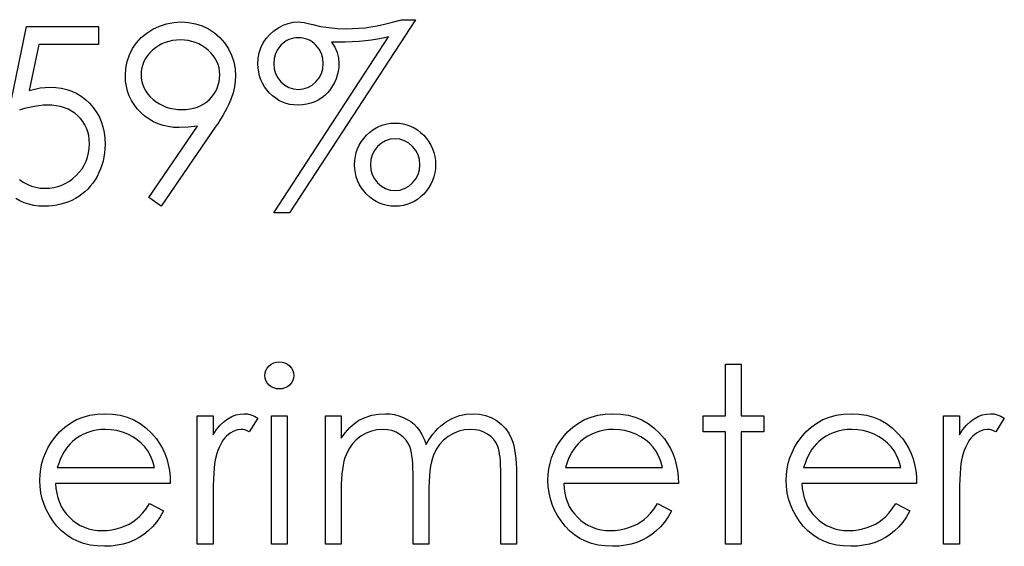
# Model space of a CAD drawing. Header units: inches. Extents: x -57.7 to -21.7, y -3.8 to 19.3.
# Tile 47 of 70: x -36.675 to -35.901, y 11.938 to 12.352. Entities that reach past the tile are written whole.
import ezdxf

# ---------------------------------------------------------------- set-up
doc = ezdxf.new("R2010")
doc.units = ezdxf.units.IN
doc.header["$LTSCALE"] = 0.5
doc.header["$MEASUREMENT"] = 0
doc.layers.add('APP-M-D', color=42, linetype='Continuous')

msp = doc.modelspace()

# ---------------------------------------------------------------- linework, layer by layer
at = {"layer": 'APP-M-D', "linetype": 'Continuous'}
for points in [[(-36.56378, 12.20542), (-36.57366, 12.21229), (-36.53535, 12.2683), (-36.54269, 12.26752), (-36.54984, 12.26725), (-36.55417, 12.26744), (-36.55831, 12.26799), (-36.56232, 12.2689), (-36.56613, 12.2702), (-36.5698, 12.27186), (-36.57327, 12.27387), (-36.57661, 12.27627), (-36.57976, 12.27903), (-36.58263, 12.28207), (-36.58514, 12.28527), (-36.58724, 12.28864), (-36.58898, 12.2922), (-36.59031, 12.2959), (-36.59127, 12.29979), (-36.59185, 12.30385), (-36.59204, 12.30807), (-36.59169, 12.31384), (-36.59064, 12.31931), (-36.58887, 12.3245), (-36.58641, 12.32938), (-36.58329, 12.33391), (-36.5796, 12.33794), (-36.57529, 12.3415), (-36.5704, 12.34459), (-36.56513, 12.34708), (-36.55967, 12.34887), (-36.55401, 12.34992), (-36.54818, 12.35028), (-36.54247, 12.34992), (-36.53698, 12.3489), (-36.5317, 12.34716), (-36.52665, 12.34473), (-36.52196, 12.34167), (-36.51782, 12.33808), (-36.5142, 12.33391), (-36.51111, 12.32919), (-36.50866, 12.32414), (-36.50689, 12.31889), (-36.50584, 12.31351), (-36.50548, 12.30793), (-36.5057, 12.3036), (-36.50634, 12.29918), (-36.50744, 12.29463), (-36.50896, 12.28999), (-36.5099, 12.28759), (-36.51103, 12.28508), (-36.51233, 12.28243), (-36.51379, 12.2797), (-36.51542, 12.2768), (-36.51721, 12.27382), (-36.5192, 12.2707), (-36.52135, 12.26747), (-36.56378, 12.20542)], [(-36.36415, 12.35204), (-36.46308, 12.20012), (-36.47537, 12.20012), (-36.3853, 12.33844), (-36.38946, 12.3375), (-36.39388, 12.33667), (-36.39849, 12.33595), (-36.40335, 12.3354), (-36.4084, 12.33496), (-36.4137, 12.33463), (-36.41922, 12.33443), (-36.42496, 12.33438), (-36.42999, 12.33446), (-36.42747, 12.33043), (-36.42565, 12.32629), (-36.42458, 12.32201), (-36.42422, 12.31762), (-36.42436, 12.3145), (-36.42477, 12.31144), (-36.42546, 12.30849), (-36.4264, 12.30559), (-36.42764, 12.3028), (-36.42916, 12.30009), (-36.43092, 12.29744), (-36.433, 12.29491), (-36.43529, 12.29256), (-36.43774, 12.29054), (-36.44039, 12.2888), (-36.44321, 12.28742), (-36.44622, 12.28632), (-36.44939, 12.28555), (-36.45276, 12.28508), (-36.45629, 12.28491), (-36.45955, 12.28505), (-36.4627, 12.28549), (-36.46571, 12.28624), (-36.46858, 12.28729), (-36.47131, 12.28861), (-36.4739, 12.29024), (-36.47639, 12.29217), (-36.47873, 12.29438), (-36.48086, 12.29681), (-36.48271, 12.29938), (-36.48425, 12.30205), (-36.48555, 12.30487), (-36.48655, 12.30782), (-36.48724, 12.31089), (-36.48768, 12.31409), (-36.48782, 12.3174), (-36.48757, 12.32182), (-36.48677, 12.32604), (-36.48547, 12.33004), (-36.48365, 12.33383), (-36.48136, 12.33736), (-36.4786, 12.34051), (-36.47542, 12.34332), (-36.47181, 12.34575), (-36.46794, 12.34774), (-36.46402, 12.34915), (-36.46005, 12.35), (-36.45604, 12.35028), (-36.45406, 12.35014), (-36.45152, 12.34975), (-36.4484, 12.34912), (-36.44475, 12.34821), (-36.4386, 12.3468), (-36.43219, 12.34578), (-36.42551, 12.34517), (-36.41861, 12.34498), (-36.41351, 12.34506), (-36.40854, 12.34534), (-36.40371, 12.34575), (-36.39904, 12.34636), (-36.39407, 12.34724), (-36.38844, 12.34848), (-36.38209, 12.35008), (-36.37508, 12.35204), (-36.36415, 12.35204)], [(-36.68391, 12.27785), (-36.66978, 12.34674), (-36.61324, 12.34674)], [(-36.61324, 12.34674), (-36.61324, 12.33261), (-36.66011, 12.33261), (-36.66754, 12.29637), (-36.66315, 12.29753), (-36.65898, 12.29838), (-36.65504, 12.29888), (-36.65131, 12.29905), (-36.6467, 12.29885), (-36.64228, 12.29825), (-36.63809, 12.29725), (-36.63408, 12.29587), (-36.6303, 12.2941), (-36.62674, 12.29192), (-36.62337, 12.28936), (-36.6202, 12.28638), (-36.61733, 12.28309), (-36.61485, 12.27961), (-36.61272, 12.27589), (-36.61101, 12.27197), (-36.60966, 12.2678), (-36.60872, 12.26341), (-36.60814, 12.2588), (-36.60794, 12.25397), (-36.60805, 12.2506), (-36.60833, 12.24729), (-36.60883, 12.24406), (-36.60952, 12.24089), (-36.6104, 12.23779), (-36.61148, 12.23479), (-36.61277, 12.23183), (-36.61424, 12.22893), (-36.61587, 12.22617), (-36.61766, 12.22358), (-36.61957, 12.22115), (-36.62161, 12.21889), (-36.62382, 12.21679), (-36.62616, 12.21486), (-36.62862, 12.21309), (-36.63124, 12.21149), (-36.63397, 12.21005), (-36.63682, 12.20884), (-36.63974, 12.20779), (-36.64278, 12.20693), (-36.64593, 12.20627), (-36.64918, 12.2058), (-36.65255, 12.2055), (-36.656, 12.20542), (-36.66011, 12.20558), (-36.66406, 12.20611), (-36.66784, 12.20693), (-36.67146, 12.20812), (-36.67491, 12.20964), (-36.67819, 12.21152)], [(-36.54755, 12.28138), (-36.54426, 12.28152), (-36.54117, 12.28188), (-36.53822, 12.28251), (-36.53546, 12.28339), (-36.53284, 12.2845), (-36.53038, 12.28588), (-36.52812, 12.28751), (-36.52599, 12.28938), (-36.52409, 12.29145), (-36.52243, 12.29361), (-36.52102, 12.29587), (-36.51989, 12.29825), (-36.51898, 12.30073), (-36.51834, 12.3033), (-36.51799, 12.30597), (-36.51785, 12.30876), (-36.51799, 12.31155), (-36.5184, 12.31423), (-36.51912, 12.31679), (-36.52011, 12.31928), (-36.52138, 12.32163), (-36.52293, 12.32389), (-36.52478, 12.32607), (-36.5269, 12.32811), (-36.52922, 12.32999), (-36.53165, 12.33162), (-36.53422, 12.333), (-36.53689, 12.33413), (-36.53968, 12.33501), (-36.54261, 12.33565), (-36.54564, 12.33601), (-36.54882, 12.33614), (-36.55197, 12.33601), (-36.55497, 12.33565), (-36.55787, 12.33501), (-36.56066, 12.33413), (-36.56334, 12.333), (-36.5659, 12.33162), (-36.56833, 12.32999), (-36.57065, 12.32811), (-36.57278, 12.32607), (-36.5746, 12.32389), (-36.57615, 12.32163), (-36.57742, 12.31928), (-36.57841, 12.31679), (-36.57913, 12.31423), (-36.57954, 12.31155), (-36.57968, 12.30876), (-36.57954, 12.30597), (-36.5791, 12.3033), (-36.57835, 12.30073), (-36.57733, 12.29825), (-36.57601, 12.29587), (-36.57438, 12.29361), (-36.57247, 12.29145), (-36.57027, 12.28938), (-36.56786, 12.28751), (-36.56533, 12.28588), (-36.56265, 12.2845), (-36.55989, 12.28339), (-36.55699, 12.28251), (-36.55395, 12.28188), (-36.55081, 12.28152), (-36.54755, 12.28138)], [(-36.45607, 12.33791), (-36.45803, 12.33783), (-36.45994, 12.33752), (-36.46176, 12.33706), (-36.46352, 12.33642), (-36.46521, 12.33556), (-36.46681, 12.33454), (-36.46833, 12.33333), (-36.46979, 12.33192), (-36.47227, 12.32877), (-36.47404, 12.32535), (-36.47509, 12.3216), (-36.47545, 12.31754), (-36.47509, 12.31348), (-36.47404, 12.30976), (-36.47227, 12.30631), (-36.46979, 12.30319), (-36.46681, 12.30059), (-36.46352, 12.29877), (-36.45994, 12.29764), (-36.45607, 12.29728), (-36.45218, 12.29764), (-36.44859, 12.29877), (-36.44531, 12.30059), (-36.4423, 12.30319), (-36.43979, 12.30631), (-36.43802, 12.30976), (-36.43694, 12.31348), (-36.43658, 12.31754), (-36.43694, 12.3216), (-36.43802, 12.32535), (-36.43979, 12.32877), (-36.4423, 12.33192), (-36.44376, 12.33333), (-36.44531, 12.33454), (-36.44691, 12.33556), (-36.44859, 12.33642), (-36.45036, 12.33706), (-36.45218, 12.33752), (-36.45408, 12.33783), (-36.45607, 12.33791)], [(-36.6753, 12.22634), (-36.67245, 12.22438), (-36.66928, 12.2227), (-36.66591, 12.22132), (-36.66243, 12.22035), (-36.6589, 12.21974), (-36.65528, 12.21955), (-36.65175, 12.21971), (-36.64836, 12.22018), (-36.64507, 12.22096), (-36.64192, 12.22206), (-36.63892, 12.22344), (-36.63602, 12.22518), (-36.63326, 12.22719), (-36.63061, 12.22954), (-36.62821, 12.23211), (-36.62611, 12.23484), (-36.62434, 12.23774), (-36.62288, 12.24078), (-36.62175, 12.24398), (-36.62095, 12.24732), (-36.62048, 12.25082), (-36.62031, 12.25449), (-36.62045, 12.25781), (-36.62086, 12.26095), (-36.62158, 12.26393), (-36.62257, 12.26675), (-36.62384, 12.26943), (-36.62539, 12.27194), (-36.62724, 12.27429), (-36.62936, 12.27647), (-36.63171, 12.27845), (-36.63428, 12.28017), (-36.63701, 12.2816), (-36.63994, 12.28282), (-36.64306, 12.28373), (-36.64637, 12.28439), (-36.64985, 12.28477), (-36.65354, 12.28491), (-36.65675, 12.2848), (-36.66014, 12.28447), (-36.66368, 12.28392), (-36.6674, 12.28315), (-36.67127, 12.28215), (-36.67532, 12.28094)], [(-36.38005, 12.27078), (-36.37682, 12.27064), (-36.37373, 12.27017), (-36.37072, 12.26943), (-36.36785, 12.26838), (-36.36512, 12.26703), (-36.3625, 12.26537), (-36.35998, 12.26344), (-36.35758, 12.26117), (-36.3554, 12.25872), (-36.3535, 12.25615), (-36.3519, 12.25345), (-36.35057, 12.25063), (-36.34958, 12.24768), (-36.34883, 12.24461), (-36.34839, 12.24141), (-36.34825, 12.2381), (-36.34839, 12.23479), (-36.34883, 12.23158), (-36.34958, 12.22852), (-36.35057, 12.22557), (-36.3519, 12.22275), (-36.3535, 12.22005), (-36.3554, 12.21745), (-36.35758, 12.21499), (-36.35998, 12.21276), (-36.3625, 12.2108), (-36.36512, 12.20917), (-36.36785, 12.20782), (-36.37072, 12.20677), (-36.37373, 12.20602), (-36.37682, 12.20555), (-36.38005, 12.20542), (-36.38328, 12.20555), (-36.38637, 12.20602), (-36.38938, 12.20677), (-36.39223, 12.20782), (-36.39499, 12.20917), (-36.39761, 12.2108), (-36.40012, 12.21276), (-36.40252, 12.21499), (-36.4047, 12.21745), (-36.40661, 12.22005), (-36.40821, 12.22275), (-36.4095, 12.22557), (-36.41053, 12.22852), (-36.41127, 12.23158), (-36.41171, 12.23479), (-36.41185, 12.2381), (-36.41171, 12.24141), (-36.41127, 12.24461), (-36.41053, 12.24768), (-36.4095, 12.25063), (-36.40821, 12.25345), (-36.40661, 12.25615), (-36.4047, 12.25872), (-36.40252, 12.26117), (-36.40012, 12.26344), (-36.39761, 12.26537), (-36.39499, 12.26703), (-36.39223, 12.26838), (-36.38938, 12.26943), (-36.38637, 12.27017), (-36.38328, 12.27064), (-36.38005, 12.27078)], [(-36.38011, 12.25841), (-36.38397, 12.25805), (-36.38756, 12.25692), (-36.39085, 12.25507), (-36.39383, 12.25248), (-36.39631, 12.24936), (-36.39808, 12.24591), (-36.39913, 12.24216), (-36.39948, 12.2381), (-36.39913, 12.23404), (-36.39808, 12.23029), (-36.39631, 12.22684), (-36.39383, 12.22372), (-36.39085, 12.22112), (-36.38756, 12.21927), (-36.38397, 12.21814), (-36.38011, 12.21778), (-36.37622, 12.21814), (-36.37263, 12.21927), (-36.36934, 12.22112), (-36.36633, 12.22372), (-36.36382, 12.22684), (-36.36205, 12.23029), (-36.36098, 12.23404), (-36.36062, 12.2381), (-36.36098, 12.24216), (-36.36205, 12.24591), (-36.36382, 12.24936), (-36.36633, 12.25248), (-36.36934, 12.25507), (-36.37263, 12.25692), (-36.37622, 12.25805), (-36.38011, 12.25841)], [(-36.47109, 12.08302), (-36.4688, 12.08282), (-36.46667, 12.08224), (-36.46471, 12.08125), (-36.46294, 12.0799), (-36.46145, 12.07827), (-36.46041, 12.07645), (-36.45977, 12.07449), (-36.45955, 12.07236), (-36.45977, 12.07029), (-36.46041, 12.06836), (-36.46145, 12.06656), (-36.46294, 12.06493), (-36.46471, 12.06358), (-36.46667, 12.06259), (-36.4688, 12.06201), (-36.47109, 12.06182), (-36.47335, 12.06201), (-36.47542, 12.06259), (-36.47738, 12.06358), (-36.47915, 12.06493), (-36.48061, 12.06656), (-36.48166, 12.06836), (-36.48229, 12.07029), (-36.48252, 12.07236), (-36.48229, 12.07449), (-36.48166, 12.07645), (-36.48061, 12.07827), (-36.47915, 12.0799), (-36.47738, 12.08125), (-36.47542, 12.08224), (-36.47335, 12.08282), (-36.47109, 12.08302)], [(-36.12036, 12.08125), (-36.10799, 12.08125), (-36.10799, 12.04062), (-36.09033, 12.04062), (-36.09033, 12.02825), (-36.10799, 12.02825), (-36.10799, 11.93992), (-36.12036, 11.93992), (-36.12036, 12.02825), (-36.13803, 12.02825), (-36.13803, 12.04062), (-36.12036, 12.04062), (-36.12036, 12.08125)], [(-36.573, 11.97172), (-36.56201, 11.96595), (-36.56472, 11.96134), (-36.56762, 11.9572), (-36.57071, 11.9535), (-36.57402, 11.9503), (-36.57753, 11.94751), (-36.58122, 11.94508), (-36.58517, 11.94298), (-36.58931, 11.94124), (-36.5937, 11.93989), (-36.59837, 11.93893), (-36.60331, 11.93835), (-36.60852, 11.93815), (-36.61432, 11.9384), (-36.61979, 11.93915), (-36.62492, 11.94039), (-36.62975, 11.94213), (-36.63422, 11.94436), (-36.63839, 11.9471), (-36.64226, 11.95033), (-36.64576, 11.95405), (-36.64891, 11.95808), (-36.65164, 11.96225), (-36.65393, 11.96656), (-36.65581, 11.971), (-36.6573, 11.97556), (-36.65835, 11.98022), (-36.65896, 11.98505), (-36.65918, 11.98999), (-36.65898, 11.99463), (-36.65846, 11.99916), (-36.65755, 12.00355), (-36.65628, 12.00782), (-36.65465, 12.01196), (-36.65266, 12.01597), (-36.65029, 12.01986), (-36.64758, 12.02361), (-36.64375, 12.028), (-36.63961, 12.03184), (-36.63516, 12.03504), (-36.63039, 12.03769), (-36.62531, 12.03973), (-36.61992, 12.04122), (-36.61424, 12.04208), (-36.60822, 12.04238), (-36.60204, 12.04208), (-36.59616, 12.04114), (-36.59061, 12.0396), (-36.58539, 12.03744), (-36.58048, 12.03465), (-36.5759, 12.03123), (-36.57162, 12.0272), (-36.56767, 12.02256), (-36.56513, 12.01895), (-36.56295, 12.01514), (-36.56107, 12.01108), (-36.55956, 12.00683), (-36.55834, 12.00236), (-36.55746, 11.99767), (-36.55693, 11.99275), (-36.55671, 11.98762), (-36.64681, 11.98762), (-36.64656, 11.98364), (-36.64601, 11.97983), (-36.64513, 11.97622), (-36.64391, 11.9728), (-36.64242, 11.96957), (-36.6406, 11.9665), (-36.63845, 11.96363), (-36.63599, 11.96093), (-36.63328, 11.9585), (-36.63044, 11.95637), (-36.62743, 11.95458), (-36.62426, 11.95311), (-36.62095, 11.95198), (-36.61747, 11.95118), (-36.61385, 11.95069), (-36.61007, 11.95052), (-36.60637, 11.95066), (-36.60276, 11.9511), (-36.59917, 11.95184), (-36.59563, 11.95287), (-36.59224, 11.95414), (-36.58912, 11.95563), (-36.58628, 11.95728), (-36.58368, 11.95913), (-36.58117, 11.96137), (-36.57855, 11.96424), (-36.57581, 11.96766), (-36.573, 11.97172)], [(-36.53551, 12.04062), (-36.52315, 12.04062), (-36.52315, 12.02579), (-36.52033, 12.02988), (-36.51743, 12.03336), (-36.51448, 12.0362), (-36.51144, 12.03846), (-36.50832, 12.04017), (-36.50512, 12.04142), (-36.50189, 12.04213), (-36.49858, 12.04238), (-36.49601, 12.04216), (-36.49336, 12.04153), (-36.49063, 12.04045), (-36.48782, 12.03893), (-36.49461, 12.02822), (-36.4964, 12.029), (-36.49806, 12.02958), (-36.49957, 12.02991), (-36.50093, 12.03002), (-36.50388, 12.02969), (-36.50681, 12.02869), (-36.50965, 12.02704), (-36.51246, 12.02472), (-36.51382, 12.02331), (-36.51509, 12.02171), (-36.51625, 12.01994), (-36.51735, 12.01798), (-36.51837, 12.01583), (-36.51931, 12.01351), (-36.52017, 12.011), (-36.52094, 12.00832), (-36.52146, 12.00592), (-36.52191, 12.00297), (-36.52229, 11.99946), (-36.5226, 11.9954), (-36.52284, 11.99082), (-36.52301, 11.98569), (-36.52312, 11.98), (-36.52315, 11.97376), (-36.52315, 11.93992), (-36.53551, 11.93992), (-36.53551, 12.04062)], [(-36.47722, 12.04062), (-36.46485, 12.04062), (-36.46485, 11.93992), (-36.47722, 11.93992), (-36.47722, 12.04062)], [(-36.43482, 12.04062), (-36.42245, 12.04062), (-36.42245, 12.02312), (-36.41903, 12.02764), (-36.41555, 12.03151), (-36.41204, 12.03471), (-36.40848, 12.03728), (-36.40349, 12.03951), (-36.39835, 12.04111), (-36.39311, 12.04205), (-36.38773, 12.04238), (-36.38408, 12.04219), (-36.38055, 12.04167), (-36.3771, 12.04075), (-36.37376, 12.03948), (-36.37058, 12.03791), (-36.36774, 12.03612), (-36.36517, 12.03407), (-36.36294, 12.03178), (-36.36092, 12.02913), (-36.35902, 12.02596), (-36.35728, 12.02229), (-36.35568, 12.01806), (-36.35402, 12.02096), (-36.35226, 12.02367), (-36.35038, 12.02621), (-36.34842, 12.02855), (-36.34635, 12.03073), (-36.3442, 12.03272), (-36.34193, 12.03454), (-36.33956, 12.03617), (-36.33464, 12.03888), (-36.32951, 12.04084), (-36.32424, 12.042), (-36.31875, 12.04238), (-36.31369, 12.04205), (-36.30895, 12.04109), (-36.3045, 12.03943), (-36.30036, 12.03714), (-36.29664, 12.03427), (-36.29341, 12.03087), (-36.2907, 12.02698), (-36.28852, 12.02254), (-36.28761, 12.02005), (-36.28684, 12.01726), (-36.28617, 12.0142), (-36.28562, 12.01083), (-36.28521, 12.00719), (-36.2849, 12.00324), (-36.28471, 11.99899), (-36.28466, 11.99446), (-36.28466, 11.93992), (-36.29702, 11.93992), (-36.29702, 11.99452), (-36.29705, 11.99838), (-36.29716, 12.00194), (-36.29735, 12.00517), (-36.2976, 12.0081), (-36.29793, 12.01069), (-36.29835, 12.01299), (-36.29882, 12.01497), (-36.29937, 12.01663), (-36.30075, 12.0195), (-36.30254, 12.02209), (-36.30475, 12.02436), (-36.30737, 12.02635), (-36.31033, 12.02795), (-36.31358, 12.02911), (-36.31709, 12.0298), (-36.3209, 12.03002), (-36.32556, 12.02969), (-36.33001, 12.02864), (-36.33429, 12.02693), (-36.33834, 12.0245), (-36.34204, 12.02152), (-36.34519, 12.01806), (-36.34781, 12.01415), (-36.34991, 12.00978), (-36.35077, 12.0073), (-36.35151, 12.00443), (-36.35212, 12.00117), (-36.35264, 11.99753), (-36.35303, 11.9935), (-36.35333, 11.98908), (-36.3535, 11.98428), (-36.35355, 11.97909), (-36.35355, 11.93992), (-36.36592, 11.93992), (-36.36592, 11.99112), (-36.36595, 11.99546), (-36.36606, 11.99946), (-36.36625, 12.00308), (-36.3665, 12.00633), (-36.36683, 12.00923), (-36.36722, 12.01174), (-36.36769, 12.01392), (-36.36824, 12.01572), (-36.36959, 12.01881), (-36.37138, 12.02157), (-36.37362, 12.024), (-36.37627, 12.0261), (-36.37925, 12.02781), (-36.38254, 12.02905), (-36.38607, 12.02977), (-36.38988, 12.03002), (-36.39435, 12.02969), (-36.39868, 12.02866), (-36.40288, 12.02698), (-36.40691, 12.02463), (-36.41061, 12.02171), (-36.41381, 12.01831), (-36.41649, 12.01448), (-36.41864, 12.01014), (-36.41952, 12.00771), (-36.4203, 12.00501), (-36.42096, 12.00197), (-36.42148, 11.99863), (-36.42193, 11.99502), (-36.4222, 11.99107), (-36.4224, 11.98685), (-36.42245, 11.98229), (-36.42245, 11.93992), (-36.43482, 11.93992), (-36.43482, 12.04062)], [(-36.17375, 11.97172), (-36.16276, 11.96595), (-36.16546, 11.96134), (-36.16836, 11.9572), (-36.17145, 11.9535), (-36.17477, 11.9503), (-36.17827, 11.94751), (-36.18197, 11.94508), (-36.18592, 11.94298), (-36.19006, 11.94124), (-36.19445, 11.93989), (-36.19911, 11.93893), (-36.20405, 11.93835), (-36.20927, 11.93815), (-36.21507, 11.9384), (-36.22053, 11.93915), (-36.22567, 11.94039), (-36.2305, 11.94213), (-36.23497, 11.94436), (-36.23914, 11.9471), (-36.243, 11.95033), (-36.24651, 11.95405), (-36.24965, 11.95808), (-36.25239, 11.96225), (-36.25468, 11.96656), (-36.25656, 11.971), (-36.25805, 11.97556), (-36.25909, 11.98022), (-36.2597, 11.98505), (-36.25992, 11.98999), (-36.25973, 11.99463), (-36.25921, 11.99916), (-36.25829, 12.00355), (-36.25702, 12.00782), (-36.2554, 12.01196), (-36.25341, 12.01597), (-36.25103, 12.01986), (-36.24833, 12.02361), (-36.24449, 12.028), (-36.24035, 12.03184), (-36.23591, 12.03504), (-36.23113, 12.03769), (-36.22605, 12.03973), (-36.22067, 12.04122), (-36.21498, 12.04208), (-36.20897, 12.04238), (-36.20278, 12.04208), (-36.1969, 12.04114), (-36.19136, 12.0396), (-36.18614, 12.03744), (-36.18123, 12.03465), (-36.17664, 12.03123), (-36.17237, 12.0272), (-36.16842, 12.02256), (-36.16588, 12.01895), (-36.1637, 12.01514), (-36.16182, 12.01108), (-36.1603, 12.00683), (-36.15909, 12.00236), (-36.15821, 11.99767), (-36.15768, 11.99275), (-36.15746, 11.98762), (-36.24756, 11.98762), (-36.24731, 11.98364), (-36.24676, 11.97983), (-36.24587, 11.97622), (-36.24466, 11.9728), (-36.24317, 11.96957), (-36.24135, 11.9665), (-36.23919, 11.96363), (-36.23674, 11.96093), (-36.23403, 11.9585), (-36.23119, 11.95637), (-36.22818, 11.95458), (-36.225, 11.95311), (-36.22169, 11.95198), (-36.21821, 11.95118), (-36.2146, 11.95069), (-36.21082, 11.95052), (-36.20712, 11.95066), (-36.2035, 11.9511), (-36.19991, 11.95184), (-36.19638, 11.95287), (-36.19299, 11.95414), (-36.18987, 11.95563), (-36.18702, 11.95728), (-36.18443, 11.95913), (-36.18192, 11.96137), (-36.17929, 11.96424), (-36.17656, 11.96766), (-36.17375, 11.97172)], [(-35.98649, 11.97172), (-35.9755, 11.96595), (-35.9782, 11.96134), (-35.9811, 11.9572), (-35.98419, 11.9535), (-35.98751, 11.9503), (-35.99101, 11.94751), (-35.99471, 11.94508), (-35.99866, 11.94298), (-36.0028, 11.94124), (-36.00719, 11.93989), (-36.01185, 11.93893), (-36.01679, 11.93835), (-36.02201, 11.93815), (-36.02781, 11.9384), (-36.03327, 11.93915), (-36.03841, 11.94039), (-36.04324, 11.94213), (-36.04771, 11.94436), (-36.05188, 11.9471), (-36.05574, 11.95033), (-36.05925, 11.95405), (-36.06239, 11.95808), (-36.06513, 11.96225), (-36.06742, 11.96656), (-36.0693, 11.971), (-36.07079, 11.97556), (-36.07183, 11.98022), (-36.07244, 11.98505), (-36.07266, 11.98999), (-36.07247, 11.99463), (-36.07195, 11.99916), (-36.07103, 12.00355), (-36.06976, 12.00782), (-36.06814, 12.01196), (-36.06615, 12.01597), (-36.06377, 12.01986), (-36.06107, 12.02361), (-36.05723, 12.028), (-36.05309, 12.03184), (-36.04865, 12.03504), (-36.04387, 12.03769), (-36.03879, 12.03973), (-36.03341, 12.04122), (-36.02772, 12.04208), (-36.02171, 12.04238), (-36.01552, 12.04208), (-36.00964, 12.04114), (-36.0041, 12.0396), (-35.99888, 12.03744), (-35.99397, 12.03465), (-35.98938, 12.03123), (-35.98511, 12.0272), (-35.98116, 12.02256), (-35.97862, 12.01895), (-35.97644, 12.01514), (-35.97456, 12.01108), (-35.97304, 12.00683), (-35.97183, 12.00236), (-35.97094, 11.99767), (-35.97042, 11.99275), (-35.9702, 11.98762), (-36.0603, 11.98762), (-36.06005, 11.98364), (-36.0595, 11.97983), (-36.05861, 11.97622), (-36.0574, 11.9728), (-36.05591, 11.96957), (-36.05409, 11.9665), (-36.05193, 11.96363), (-36.04948, 11.96093), (-36.04677, 11.9585), (-36.04393, 11.95637), (-36.04092, 11.95458), (-36.03774, 11.95311), (-36.03443, 11.95198), (-36.03095, 11.95118), (-36.02734, 11.95069), (-36.02356, 11.95052), (-36.01986, 11.95066), (-36.01624, 11.9511), (-36.01265, 11.95184), (-36.00912, 11.95287), (-36.00572, 11.95414), (-36.00261, 11.95563), (-35.99976, 11.95728), (-35.99717, 11.95913), (-35.99466, 11.96137), (-35.99203, 11.96424), (-35.9893, 11.96766), (-35.98649, 11.97172)], [(-35.949, 12.04062), (-35.93663, 12.04062), (-35.93663, 12.02579), (-35.93382, 12.02988), (-35.93092, 12.03336), (-35.92797, 12.0362), (-35.92493, 12.03846), (-35.92181, 12.04017), (-35.91861, 12.04142), (-35.91538, 12.04213), (-35.91207, 12.04238), (-35.9095, 12.04216), (-35.90685, 12.04153), (-35.90412, 12.04045), (-35.9013, 12.03893), (-35.90809, 12.02822), (-35.90989, 12.029), (-35.91154, 12.02958), (-35.91306, 12.02991), (-35.91441, 12.03002), (-35.91737, 12.02969), (-35.92029, 12.02869), (-35.92314, 12.02704), (-35.92595, 12.02472), (-35.9273, 12.02331), (-35.92857, 12.02171), (-35.92973, 12.01994), (-35.93084, 12.01798), (-35.93186, 12.01583), (-35.9328, 12.01351), (-35.93365, 12.011), (-35.93443, 12.00832), (-35.93495, 12.00592), (-35.93539, 12.00297), (-35.93578, 11.99946), (-35.93608, 11.9954), (-35.93633, 11.99082), (-35.9365, 11.98569), (-35.93661, 11.98), (-35.93663, 11.97376), (-35.93663, 11.93992), (-35.949, 11.93992), (-35.949, 12.04062)], [(-36.56908, 11.99998), (-36.57054, 12.00487), (-36.57234, 12.00923), (-36.57441, 12.01307), (-36.57678, 12.01638), (-36.57949, 12.01931), (-36.58263, 12.02193), (-36.58617, 12.02425), (-36.59011, 12.02626), (-36.59431, 12.02792), (-36.59864, 12.02908), (-36.60306, 12.0298), (-36.60759, 12.03002), (-36.61128, 12.02988), (-36.61487, 12.02944), (-36.61832, 12.02869), (-36.62161, 12.02767), (-36.62481, 12.02632), (-36.62785, 12.02472), (-36.63074, 12.02278), (-36.63353, 12.02058), (-36.63546, 12.01875), (-36.63726, 12.01671), (-36.63894, 12.01448), (-36.64049, 12.01202), (-36.64192, 12.00931), (-36.64325, 12.00642), (-36.64444, 12.00332), (-36.64551, 11.99998), (-36.56908, 11.99998)], [(-36.16983, 11.99998), (-36.17129, 12.00487), (-36.17308, 12.00923), (-36.17515, 12.01307), (-36.17753, 12.01638), (-36.18023, 12.01931), (-36.18338, 12.02193), (-36.18691, 12.02425), (-36.19086, 12.02626), (-36.19506, 12.02792), (-36.19939, 12.02908), (-36.20381, 12.0298), (-36.20833, 12.03002), (-36.21203, 12.02988), (-36.21562, 12.02944), (-36.21907, 12.02869), (-36.22236, 12.02767), (-36.22556, 12.02632), (-36.22859, 12.02472), (-36.23149, 12.02278), (-36.23428, 12.02058), (-36.23621, 12.01875), (-36.23801, 12.01671), (-36.23969, 12.01448), (-36.24124, 12.01202), (-36.24267, 12.00931), (-36.244, 12.00642), (-36.24518, 12.00332), (-36.24626, 11.99998), (-36.16983, 11.99998)], [(-35.98257, 11.99998), (-35.98403, 12.00487), (-35.98582, 12.00923), (-35.98789, 12.01307), (-35.99027, 12.01638), (-35.99297, 12.01931), (-35.99612, 12.02193), (-35.99965, 12.02425), (-36.0036, 12.02626), (-36.0078, 12.02792), (-36.01213, 12.02908), (-36.01655, 12.0298), (-36.02107, 12.03002), (-36.02477, 12.02988), (-36.02836, 12.02944), (-36.03181, 12.02869), (-36.03509, 12.02767), (-36.0383, 12.02632), (-36.04133, 12.02472), (-36.04423, 12.02278), (-36.04702, 12.02058), (-36.04895, 12.01875), (-36.05075, 12.01671), (-36.05243, 12.01448), (-36.05398, 12.01202), (-36.05541, 12.00931), (-36.05674, 12.00642), (-36.05792, 12.00332), (-36.059, 11.99998), (-35.98257, 11.99998)]]:
    msp.add_lwpolyline(points, dxfattribs=at)

doc.saveas('drawing.dxf')
